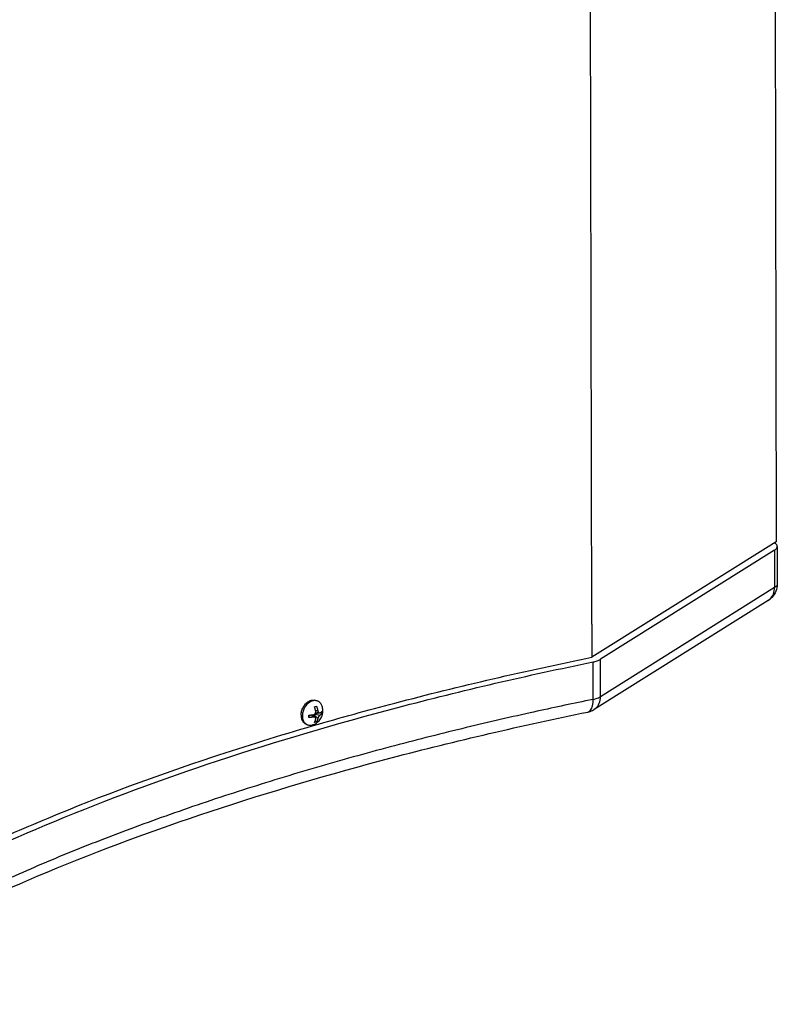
# Model space of a CAD drawing. Header units: inches. Extents: x -4 to 262, y 56 to 231.
# Tile 3 of 162: x 57 to 65, y 78 to 88. Entities that reach past the tile are written whole.
import ezdxf

# ---------------------------------------------------------------- set-up
doc = ezdxf.new("R2010")
doc.units = ezdxf.units.IN
doc.header["$LTSCALE"] = 1.2
doc.header["$MEASUREMENT"] = 0
doc.layers.get('0').update_dxf_attribs({"linetype": 'CONTINUOUS'})
doc.layers.add('02___PRT_ALL_AXES', color=7, linetype='CONTINUOUS')
doc.layers.add('7_ALL_FEATURES', color=7, linetype='CONTINUOUS')

msp = doc.modelspace()

# ---------------------------------------------------------------- linework, layer by layer
at = {"color": 7, "linetype": 'Continuous'}
msp.add_line((63.32398502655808, 81.6825616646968), (63.24458465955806, 115.3415616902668), dxfattribs=at)
at = {"layer": '02___PRT_ALL_AXES', "color": 7, "linetype": 'Continuous'}
for p, q in [((60.29891802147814, 80.8438123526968), (60.31341143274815, 80.83696761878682)), ((60.18442198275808, 80.81951335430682), (60.18772742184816, 80.81795231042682)), ((60.12047978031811, 80.6929680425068), (60.12718330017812, 80.68980220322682)), ((60.12673428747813, 80.68305686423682), (60.12686383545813, 80.68981513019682)), ((60.17786785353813, 80.58749415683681), (60.1923612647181, 80.58064942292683))]:
    msp.add_line(p, q, dxfattribs=at)
for points, start_tangent, end_tangent in [([(60.1875014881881, 80.81820541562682), (60.19325581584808, 80.82310083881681), (60.21068135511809, 80.83525152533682), (60.22886279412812, 80.84413988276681), (60.24730419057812, 80.84952346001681), (60.26550251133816, 80.85125540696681), (60.28296135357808, 80.84928848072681), (60.29891925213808, 80.84381176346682)], (0.6714140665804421, 0.5993355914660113), (0.813820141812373, -0.3843133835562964)), ([(60.12686383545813, 80.6898151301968), (60.1282060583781, 80.70516669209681), (60.13268344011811, 80.72756256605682), (60.1400443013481, 80.74963358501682), (60.15008785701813, 80.77077770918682), (60.1625401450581, 80.79041818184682), (60.17706149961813, 80.80801926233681), (60.1875014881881, 80.81820541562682)], (0.03638814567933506, 0.899264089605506), (0.6714140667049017, 0.5993355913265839)), ([(60.12673428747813, 80.68305686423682), (60.12830827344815, 80.66183618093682), (60.13288508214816, 80.64208348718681), (60.14033987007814, 80.62433758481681), (60.15046929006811, 80.60908253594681), (60.16299703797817, 80.59673445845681), (60.17758138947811, 80.58763017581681), (60.17786662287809, 80.5874947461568)], (0.002123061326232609, -0.899997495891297), (0.81382014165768, -0.3843133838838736))]:
    msp.add_spline(points, degree=3, dxfattribs=dict(at, start_tangent=start_tangent, end_tangent=end_tangent))
at = {"layer": '7_ALL_FEATURES', "color": 7, "linetype": 'Continuous'}
for p, q in [((65.2718761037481, 116.5914612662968), (65.35208332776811, 82.59042252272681)), ((65.35208332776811, 82.59042252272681), (63.32483891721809, 81.3205846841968)), ((65.33248356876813, 82.49734244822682), (63.41840049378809, 81.29838730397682)), ((65.33248356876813, 82.49734244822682), (65.3334538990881, 82.08600497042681)), ((65.36229053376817, 82.53772687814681), (65.36326086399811, 82.12638940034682)), ((65.3334538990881, 82.08600497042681), (63.41937082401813, 80.8870498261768)), ((65.26351950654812, 81.94571712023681), (63.34943643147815, 80.74676197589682)), ((63.32398502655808, 81.6825616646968), (63.32483891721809, 81.3205846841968)), ((63.3385992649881, 80.85797742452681), (63.33762893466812, 81.26931490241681)), ((63.41937082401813, 80.8870498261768), (63.41840049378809, 81.29838730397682)), ((63.3385992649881, 80.85797742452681), (63.25325515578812, 80.84040516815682)), ((60.27442616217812, 80.7755660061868), (60.28605446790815, 80.77860725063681)), ((60.28605446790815, 80.77860725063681), (60.29675789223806, 80.7820852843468)), ((60.31025331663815, 80.73386986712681), (60.28728103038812, 80.73061193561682)), ((60.28834719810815, 80.71974206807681), (60.32719338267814, 80.70980480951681)), ((60.21350778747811, 80.67853925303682), (60.24228649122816, 80.68694058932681)), ((60.26217711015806, 80.66296356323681), (60.24366837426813, 80.68707353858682)), ((60.24739976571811, 80.68668440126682), (60.28223865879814, 80.65853654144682)), ((60.2714799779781, 80.66722894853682), (60.27142894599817, 80.68886218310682)), ((60.27142894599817, 80.68886218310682), (60.31045934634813, 80.64653080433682)), ((60.2778950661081, 80.69688414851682), (60.33626592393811, 80.68459223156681)), ((60.27852509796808, 80.69751968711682), (60.32368339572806, 80.71070270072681)), ((60.29716154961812, 80.61096889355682), (60.28154471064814, 80.61834418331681)), ((60.29716154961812, 80.61096889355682), (60.28645812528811, 80.60749085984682)), ((60.35840302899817, 80.70129230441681), (60.33704469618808, 80.71137910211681)), ((60.25319685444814, 80.5771805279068), (60.2616701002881, 80.58003399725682)), ((60.28645812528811, 80.60749085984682), (60.27482981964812, 80.60444961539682))]:
    msp.add_line(p, q, dxfattribs=at)
for centre, major_axis, ratio, start_param, end_param in [((60.24240817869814, 80.67908172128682), (0.005094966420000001, 0.007514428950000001), 0.6373225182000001, -0.2919160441, -0.02861149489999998), ((60.27812415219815, 80.68950824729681), (0.004310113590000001, 0.006356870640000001), 0.8905626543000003, -0.7021411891, -0.1760685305)]:
    msp.add_ellipse(centre, major_axis=major_axis, ratio=ratio, start_param=start_param, end_param=end_param, dxfattribs=at)
for points, start_tangent, end_tangent in [([(65.34097680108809, 82.5720181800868), (65.33169735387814, 82.57835059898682)], (-0.7188918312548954, 0.5414744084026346), (-0.7656202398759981, 0.4731021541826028)), ([(65.36066705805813, 82.54737859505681), (65.34097680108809, 82.5720181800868)], (-0.2448783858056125, 0.8660453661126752), (-0.7188918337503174, 0.5414744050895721)), ([(65.33248356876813, 82.49734244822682), (65.35784337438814, 82.5216089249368), (65.3618340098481, 82.53777433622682)], (0.7627229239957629, 0.477759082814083), (0.02007069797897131, 0.8997761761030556)), ([(65.3618340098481, 82.53777433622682), (65.36066705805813, 82.54737859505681)], (0.02007069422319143, 0.8997761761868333), (-0.2448783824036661, 0.8660453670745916)), ([(65.36279934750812, 82.1264003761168), (65.35875760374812, 82.11017155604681), (65.3334538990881, 82.08600497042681)], (-0.02139767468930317, -0.8997455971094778), (-0.762722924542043, -0.4777590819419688)), ([(65.36326086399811, 82.12638940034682), (65.34818732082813, 82.04726063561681)], (0.002123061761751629, -0.8999974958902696), (-0.3324587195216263, -0.8363439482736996)), ([(65.34818732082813, 82.04726063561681), (65.30432669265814, 81.97896760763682)], (-0.3324587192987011, -0.8363439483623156), (-0.6219569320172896, -0.6505148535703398)), ([(65.31998603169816, 82.0141313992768), (65.3334538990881, 82.08600497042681)], (0.3431605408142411, 0.832010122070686), (-0.002123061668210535, 0.8999974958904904)), ([(65.30432669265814, 81.97896760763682), (65.2634697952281, 81.94568958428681)], (-0.6219569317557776, -0.6505148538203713), (-0.7627066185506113, -0.4777851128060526)), ([(65.26349327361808, 81.9457643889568), (65.28059761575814, 81.95837957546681), (65.28324480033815, 81.96074069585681)], (0.7638367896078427, 0.4759762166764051), (0.663590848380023, 0.6079861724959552)), ([(65.28324480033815, 81.96074069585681), (65.31998603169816, 82.0141313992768)], (0.6635908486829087, 0.6079861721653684), (0.3431605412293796, 0.832010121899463)), ([(54.48840780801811, 77.98561375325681), (55.83572919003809, 78.78206430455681), (57.41526551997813, 79.51735612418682), (59.20889805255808, 80.18292353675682), (61.19071488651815, 80.76915135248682), (63.33762893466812, 81.26931490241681)], (0.7468822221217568, 0.5021622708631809), (0.881690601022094, 0.1806147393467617)), ([(60.26465176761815, 80.57017700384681), (61.15612393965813, 80.81668190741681), (63.32483891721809, 81.3205846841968)], (0.8641611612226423, 0.2514467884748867), (0.8818162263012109, 0.180000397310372)), ([(63.33762893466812, 81.26931490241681), (63.38291124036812, 81.28172636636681)], (0.8816906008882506, 0.1806147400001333), (0.8475073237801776, 0.3028718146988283)), ([(63.38291124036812, 81.28172636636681), (63.41840049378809, 81.29838730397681)], (0.8475073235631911, 0.3028718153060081), (0.7627229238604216, 0.4777590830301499)), ([(63.25325515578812, 80.8404051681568), (62.64628555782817, 80.71016247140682), (61.89574719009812, 80.5357666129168), (61.10616630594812, 80.3351992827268), (60.29632172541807, 80.10962002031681), (59.48419108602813, 79.86106192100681), (58.6865150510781, 79.5924920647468), (57.9183665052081, 79.30781050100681), (57.19276603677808, 79.0117918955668), (56.52038701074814, 78.70997921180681), (55.90938773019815, 78.4085431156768), (55.36539684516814, 78.11412314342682), (54.89167460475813, 77.83367267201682), (54.48937813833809, 77.57427627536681)], (-0.8813250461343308, -0.1823901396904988), (-0.7468822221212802, -0.5021622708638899)), ([(60.25257584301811, 80.84043651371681), (60.23511240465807, 80.83371675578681), (60.21808661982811, 80.8239213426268), (60.20191771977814, 80.81129146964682), (60.18700383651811, 80.79613812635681), (60.17371219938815, 80.77883443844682), (60.16237009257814, 80.75980647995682), (60.15325679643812, 80.73952278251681), (60.14659671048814, 80.7184827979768), (60.14255382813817, 80.6972046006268), (60.1412276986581, 80.67621213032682)], (-0.8639390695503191, -0.2522088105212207), (0.002123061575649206, -0.8999974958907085)), ([(60.29861343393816, 80.84217328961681), (60.28709546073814, 80.84406701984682), (60.2700469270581, 80.84391515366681), (60.25257584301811, 80.84043651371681)], (-0.875008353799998, 0.2106190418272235), (-0.8639390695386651, -0.2522088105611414)), ([(60.31341105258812, 80.83696681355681), (60.30330165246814, 80.8408883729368), (60.29861343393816, 80.84217328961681)], (-0.8138708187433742, 0.3842060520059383), (-0.8750083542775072, 0.2106190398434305)), ([(60.35791694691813, 80.78383242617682), (60.35223396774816, 80.79760997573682), (60.34303758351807, 80.81254854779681), (60.33162137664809, 80.8249326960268), (60.31826645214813, 80.8344574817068), (60.31341105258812, 80.83696681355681)], (-0.2862786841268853, 0.8532552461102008), (-0.8138708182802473, 0.3842060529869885)), ([(63.33101174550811, 80.78766855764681), (63.3385992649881, 80.85797742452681)], (0.2046676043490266, 0.8764195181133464), (-0.002123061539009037, 0.8999974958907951)), ([(63.3385992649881, 80.85797742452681), (63.36982077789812, 80.86577447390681), (63.39715463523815, 80.8755940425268), (63.41937082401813, 80.8870498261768)], (0.8816906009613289, 0.1806147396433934), (0.7627229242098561, 0.4777590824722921)), ([(63.34938599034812, 80.7467926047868), (63.36596929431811, 80.75895251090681), (63.40564506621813, 80.8145523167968), (63.41937082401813, 80.8870498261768)], (0.7639978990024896, 0.4757175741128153), (-0.002123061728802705, 0.8999974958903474)), ([(60.26167010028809, 80.58003399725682), (60.28426970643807, 80.59071599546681), (60.30590394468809, 80.60548460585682), (60.32497079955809, 80.62362500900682), (60.34055858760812, 80.64412384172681), (60.35253465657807, 80.66640872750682), (60.36079097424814, 80.68982739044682), (60.36532655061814, 80.71367916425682), (60.36628558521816, 80.73727810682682), (60.36384753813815, 80.7606050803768), (60.35791702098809, 80.7838324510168)], (0.8408199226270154, 0.3209701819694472), (-0.2862732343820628, 0.8532570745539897)), ([(60.26211500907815, 80.6892891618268), (60.2661681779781, 80.6901833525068), (60.26959517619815, 80.69144211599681), (60.2725384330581, 80.69293676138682), (60.27530558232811, 80.69474862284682), (60.27795904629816, 80.6969369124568), (60.2803797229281, 80.69942910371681), (60.28250088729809, 80.70214821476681), (60.28430287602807, 80.70504172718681), (60.28587024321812, 80.70828008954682), (60.28720864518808, 80.71211234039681), (60.28816445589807, 80.71668262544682), (60.28844429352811, 80.71973762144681)], (0.8906165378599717, 0.1296232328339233), (0.04117308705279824, 0.8990577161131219)), ([(60.28792158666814, 80.72735058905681), (60.28682425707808, 80.7329375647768), (60.28550909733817, 80.73895321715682), (60.28404137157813, 80.74502124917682), (60.28242948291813, 80.75109308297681), (60.28064739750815, 80.7572472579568), (60.2787034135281, 80.76343096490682), (60.27662400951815, 80.76955199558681), (60.27442616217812, 80.7755660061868)], (-0.1643428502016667, 0.88486802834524), (-0.318589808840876, 0.8417247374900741)), ([(60.28844429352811, 80.71973762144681), (60.28847416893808, 80.72186779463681), (60.28792158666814, 80.72735058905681)], (0.04117308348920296, 0.8990577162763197), (-0.1643428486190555, 0.8848680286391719)), ([(60.29675789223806, 80.7820852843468), (60.29867688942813, 80.7768584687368), (60.30050495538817, 80.77155538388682), (60.30223081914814, 80.7662058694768), (60.3038466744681, 80.76083547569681), (60.30535001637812, 80.75545662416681), (60.3067519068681, 80.75002948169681), (60.30806005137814, 80.74451235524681), (60.30924819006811, 80.7390097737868), (60.31025331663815, 80.73386986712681)], (0.3185898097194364, -0.8417247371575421), (0.1643428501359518, -0.884868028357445)), ([(60.31025331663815, 80.73386986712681), (60.31159444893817, 80.72841907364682), (60.31325820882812, 80.72393840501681), (60.31512186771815, 80.72024748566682), (60.31701865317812, 80.7173482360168), (60.31886196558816, 80.71511416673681), (60.32073821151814, 80.7133024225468), (60.32275340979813, 80.71179077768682), (60.32487423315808, 80.7106251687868), (60.32703776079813, 80.70984561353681), (60.32719420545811, 80.70980460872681)], (0.1643428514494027, -0.8848680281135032), (0.8719746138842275, -0.2228458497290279)), ([(60.33620382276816, 80.71091783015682), (60.33927018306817, 80.71259992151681), (60.34227562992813, 80.7143761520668), (60.34511990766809, 80.71619422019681), (60.34776808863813, 80.71803032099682), (60.35023324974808, 80.71989035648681), (60.35252731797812, 80.7217824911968), (60.35464844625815, 80.72370596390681), (60.35659007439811, 80.72565538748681), (60.35834092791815, 80.72761790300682)], (0.7954703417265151, 0.4209832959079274), (0.5793713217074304, 0.6887153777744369)), ([(60.35834092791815, 80.72761790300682), (60.35877231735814, 80.71866801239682), (60.35879310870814, 80.70985424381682), (60.35840302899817, 80.70129230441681)], (0.06327169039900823, -0.8977731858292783), (-0.06324632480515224, -0.897774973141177)), ([(63.27923346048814, 80.7187097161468), (63.30904784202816, 80.73856140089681), (63.33101174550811, 80.78766855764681)], (0.8777973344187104, 0.1986752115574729), (0.2046676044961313, 0.8764195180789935)), ([(63.27924485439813, 80.71865937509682), (63.33232268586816, 80.73711330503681), (63.34940488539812, 80.74673926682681)], (0.881690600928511, 0.1806147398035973), (0.7628229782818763, 0.477599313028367)), ([(54.52894092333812, 77.50673376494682), (55.75817457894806, 78.22568415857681), (57.33356861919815, 78.95952403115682), (59.12824477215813, 79.62600571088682), (61.11884318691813, 80.21522586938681), (63.27924485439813, 80.71865937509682)], (0.7521204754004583, 0.4942820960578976), (0.8816906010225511, 0.1806147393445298)), ([(60.1412276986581, 80.67621213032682), (60.14265097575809, 80.65602229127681), (60.14678861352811, 80.6371322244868), (60.15353872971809, 80.62000706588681), (60.16273511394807, 80.60506849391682), (60.17415132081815, 80.5926843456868), (60.17882499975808, 80.58885804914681)], (0.002123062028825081, -0.8999974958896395), (0.7176770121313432, -0.543083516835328)), ([(60.21318468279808, 80.68524259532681), (60.21873805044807, 80.68541136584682), (60.22430278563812, 80.68565219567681), (60.22984278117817, 80.68596408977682), (60.23534029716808, 80.68634582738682), (60.24079001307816, 80.68679661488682), (60.2462145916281, 80.6873185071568), (60.25163357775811, 80.68791471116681), (60.25698292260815, 80.6885788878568), (60.26211500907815, 80.6892891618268)], (0.8997410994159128, 0.02158596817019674), (0.8906165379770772, 0.1296232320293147)), ([(60.21324678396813, 80.6589169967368), (60.2136368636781, 80.66747893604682), (60.21361607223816, 80.67629270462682), (60.21318468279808, 80.68524259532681)], (0.06324632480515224, 0.897774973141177), (-0.06327169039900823, 0.8977731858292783)), ([(60.26217711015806, 80.66296356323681), (60.25705124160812, 80.66225410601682), (60.25169337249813, 80.6615888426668), (60.24626404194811, 80.66099160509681), (60.24083379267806, 80.66046937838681), (60.23538409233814, 80.6600188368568), (60.2298907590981, 80.65963760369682), (60.22435622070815, 80.65932616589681), (60.21879612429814, 80.65908561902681), (60.21324678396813, 80.6589169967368)], (-0.8906165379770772, -0.1296232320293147), (-0.8997410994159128, -0.02158596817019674)), ([(60.2822396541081, 80.65853572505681), (60.28046332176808, 80.65980683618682), (60.27803137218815, 80.66111937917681), (60.27537092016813, 80.66213361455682), (60.27258681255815, 80.66282792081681), (60.2696333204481, 80.6632269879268), (60.26626394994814, 80.66331776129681), (60.26217711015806, 80.66296356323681)], (-0.6999697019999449, 0.5657229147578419), (-0.890616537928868, -0.129623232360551)), ([(60.27482981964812, 80.60444961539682), (60.27672841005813, 80.60787351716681), (60.27853550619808, 80.61145984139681), (60.28023995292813, 80.61518933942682), (60.28183404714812, 80.61904378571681), (60.28331533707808, 80.62301309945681), (60.28469472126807, 80.62712674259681), (60.28597972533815, 80.63141921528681), (60.28714452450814, 80.63581058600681), (60.28812761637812, 80.6400115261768)], (0.4523645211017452, 0.7780529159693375), (0.1929317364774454, 0.8790775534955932)), ([(60.28812761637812, 80.6400115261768), (60.28865894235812, 80.6445780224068), (60.28831517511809, 80.64843530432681), (60.2873469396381, 80.6517033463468), (60.28598545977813, 80.65434978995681), (60.28440663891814, 80.65645894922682), (60.28259710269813, 80.65823918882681), (60.2822396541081, 80.65853572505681)], (0.1929317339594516, 0.8790775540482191), (-0.69996970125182, 0.5657229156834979)), ([(60.31045934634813, 80.6465308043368), (60.30938595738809, 80.6419689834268), (60.30809627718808, 80.63718350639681), (60.30665393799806, 80.63248979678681), (60.30506713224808, 80.62792859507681), (60.30331013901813, 80.62344580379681), (60.30139102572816, 80.61908650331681), (60.29933589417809, 80.61491806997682), (60.29716154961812, 80.61096889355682)], (-0.1929317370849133, -0.8790775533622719), (-0.4523645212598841, -0.7780529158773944)), ([(60.33626592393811, 80.68459223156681), (60.33367760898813, 80.68300640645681), (60.33134370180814, 80.6812314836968), (60.32921978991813, 80.67934988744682), (60.32710555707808, 80.67722943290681), (60.3249482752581, 80.67480646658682), (60.3228375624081, 80.6721675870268), (60.32083401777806, 80.66939262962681), (60.31896404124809, 80.66653082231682), (60.31712995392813, 80.6634179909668), (60.31525689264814, 80.6598380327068), (60.31339168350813, 80.65569751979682), (60.31172087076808, 80.65115586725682), (60.31045934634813, 80.6465308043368)], (-0.7954703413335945, -0.4209832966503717), (-0.1929317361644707, -0.8790775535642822)), ([(60.32719420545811, 80.70980460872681), (60.32916541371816, 80.70946132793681), (60.33129691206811, 80.70945045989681), (60.33359266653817, 80.70986671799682), (60.33620382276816, 80.71091783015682)], (0.8719746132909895, -0.2228458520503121), (0.7954703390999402, 0.4209833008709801)), ([(60.35840302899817, 80.70129230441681), (60.35665083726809, 80.6993283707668), (60.35470737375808, 80.69737734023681), (60.35258376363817, 80.69545200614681), (60.35028738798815, 80.69355848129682), (60.34782157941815, 80.69169849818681), (60.34517561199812, 80.68986436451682), (60.34233648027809, 80.68804978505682), (60.33933588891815, 80.68627637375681), (60.33626592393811, 80.68459223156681)], (-0.5793713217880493, -0.6887153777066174), (-0.7954703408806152, -0.4209832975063)), ([(56.50893485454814, 79.1857580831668), (57.34482011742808, 79.5537530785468), (59.1550259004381, 80.22547036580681), (60.26465176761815, 80.57017700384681)], (0.8155056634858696, 0.3807236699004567), (0.8641611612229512, 0.2514467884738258)), ([(60.17882499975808, 80.58885804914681), (60.18750624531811, 80.5831595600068), (60.19236164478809, 80.58065022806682)], (0.717677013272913, -0.54308351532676), (0.8138708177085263, -0.3842060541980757)), ([(60.19236164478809, 80.58065022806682), (60.20247104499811, 80.57672866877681), (60.21867723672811, 80.57355002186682), (60.23572577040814, 80.57370188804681), (60.25319685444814, 80.5771805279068)], (0.8138708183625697, -0.3842060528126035), (0.8639390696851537, 0.2522088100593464))]:
    msp.add_spline(points, degree=3, dxfattribs=dict(at, start_tangent=start_tangent, end_tangent=end_tangent))

doc.saveas('drawing.dxf')
